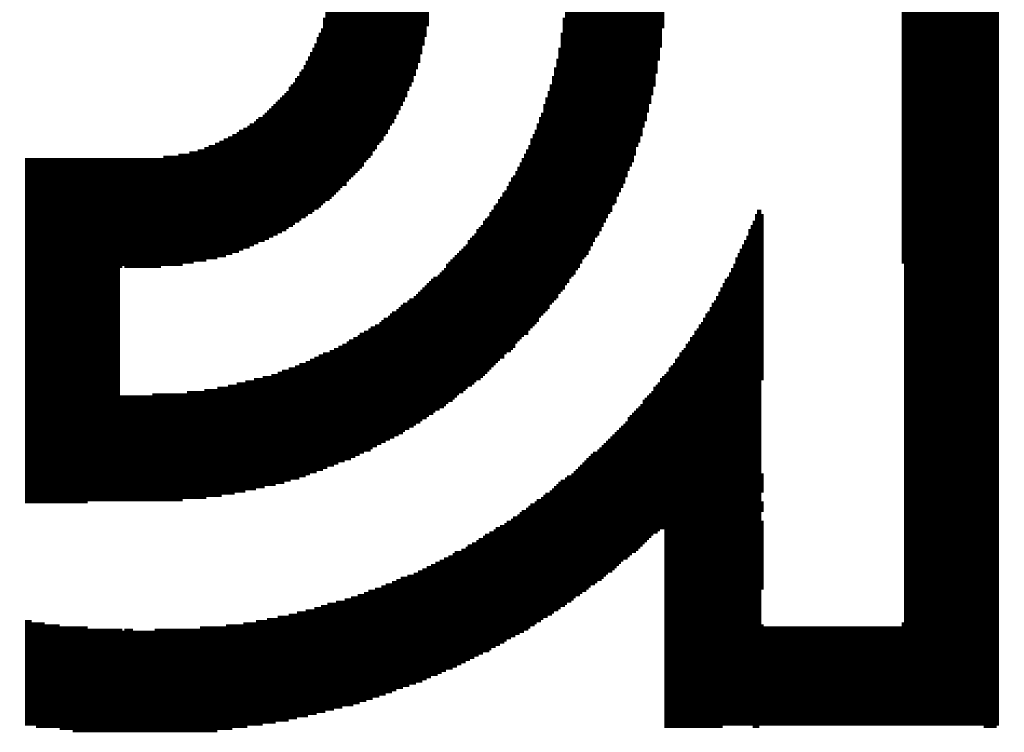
# Model space of a CAD drawing. Extents: x -181 to 108, y -18 to 160.
# Tile 6 of 18: x 24.22 to 28.85, y 53.17 to 56.52. Entities that reach past the tile are written whole.
import ezdxf

# ---------------------------------------------------------------- set-up
doc = ezdxf.new("R2010")
doc.units = 0
doc.layers.add('PACKAGE_GEOMETRY_SILKSCREEN_B', color=4, linetype='CONTINUOUS')

msp = doc.modelspace()

# ---------------------------------------------------------------- linework, layer by layer
at = {"layer": 'PACKAGE_GEOMETRY_SILKSCREEN_B', "const_width": 0.0508}
for points in [[(26.131774, 56.504078), (25.644094, 56.504078)], [(26.141934, 56.534558), (25.654254, 56.534558)], [(26.141934, 56.524398), (25.654254, 56.524398)], [(26.141934, 56.514238), (25.654254, 56.514238)], [(27.249374, 56.504078), (26.771854, 56.504078)], [(27.249374, 56.534558), (26.782014, 56.534558)], [(27.249374, 56.524398), (26.782014, 56.524398)], [(27.249374, 56.514238), (26.782014, 56.514238)], [(28.824174, 56.534558), (28.366974, 56.534558)], [(28.824174, 56.524398), (28.366974, 56.524398)], [(28.824174, 56.514238), (28.366974, 56.514238)], [(28.824174, 56.504078), (28.366974, 56.504078)], [(26.121614, 56.453278), (25.633934, 56.453278)], [(26.131774, 56.493918), (25.644094, 56.493918)], [(26.131774, 56.483758), (25.644094, 56.483758)], [(26.131774, 56.473598), (25.644094, 56.473598)], [(26.131774, 56.463438), (25.644094, 56.463438)], [(27.239214, 56.493918), (26.771854, 56.493918)], [(27.239214, 56.483758), (26.771854, 56.483758)], [(27.239214, 56.473598), (26.771854, 56.473598)], [(27.239214, 56.463438), (26.771854, 56.463438)], [(27.239214, 56.453278), (26.771854, 56.453278)], [(28.824174, 56.493918), (28.366974, 56.493918)], [(28.824174, 56.483758), (28.366974, 56.483758)], [(28.824174, 56.473598), (28.366974, 56.473598)], [(28.824174, 56.463438), (28.366974, 56.463438)], [(28.824174, 56.453278), (28.366974, 56.453278)], [(26.111454, 56.412638), (25.613614, 56.412638)], [(26.121614, 56.432958), (25.623774, 56.432958)], [(26.121614, 56.422798), (25.623774, 56.422798)], [(26.121614, 56.443118), (25.633934, 56.443118)], [(27.239214, 56.432958), (26.761694, 56.432958)], [(27.239214, 56.422798), (26.761694, 56.422798)], [(27.239214, 56.412638), (26.761694, 56.412638)], [(27.239214, 56.443118), (26.771854, 56.443118)], [(28.824174, 56.443118), (28.366974, 56.443118)], [(28.824174, 56.432958), (28.366974, 56.432958)], [(28.824174, 56.422798), (28.366974, 56.422798)], [(28.824174, 56.412638), (28.366974, 56.412638)], [(26.101294, 56.361838), (25.593294, 56.361838)], [(26.111454, 56.382158), (25.603454, 56.382158)], [(26.101294, 56.371998), (25.603454, 56.371998)], [(26.111454, 56.402478), (25.613614, 56.402478)], [(26.111454, 56.392318), (25.613614, 56.392318)], [(27.229054, 56.361838), (26.751534, 56.361838)], [(27.229054, 56.402478), (26.761694, 56.402478)], [(27.229054, 56.392318), (26.761694, 56.392318)], [(27.229054, 56.382158), (26.761694, 56.382158)], [(27.229054, 56.371998), (26.761694, 56.371998)], [(28.824174, 56.402478), (28.366974, 56.402478)], [(28.824174, 56.392318), (28.366974, 56.392318)], [(28.824174, 56.382158), (28.366974, 56.382158)], [(28.824174, 56.371998), (28.366974, 56.371998)], [(28.824174, 56.361838), (28.366974, 56.361838)], [(26.091134, 56.321198), (25.572974, 56.321198)], [(26.101294, 56.341518), (25.583134, 56.341518)], [(26.091134, 56.331358), (25.583134, 56.331358)], [(26.101294, 56.351678), (25.593294, 56.351678)], [(27.229054, 56.351678), (26.751534, 56.351678)], [(27.218894, 56.341518), (26.751534, 56.341518)], [(27.218894, 56.331358), (26.751534, 56.331358)], [(27.218894, 56.321198), (26.751534, 56.321198)], [(28.824174, 56.351678), (28.366974, 56.351678)], [(28.824174, 56.341518), (28.366974, 56.341518)], [(28.824174, 56.331358), (28.366974, 56.331358)], [(28.824174, 56.321198), (28.366974, 56.321198)], [(26.080974, 56.280558), (25.552654, 56.280558)], [(26.070814, 56.270398), (25.552654, 56.270398)], [(26.080974, 56.300878), (25.562814, 56.300878)], [(26.080974, 56.290718), (25.562814, 56.290718)], [(26.091134, 56.311038), (25.572974, 56.311038)], [(27.208734, 56.270398), (26.731214, 56.270398)], [(27.218894, 56.311038), (26.741374, 56.311038)], [(27.218894, 56.300878), (26.741374, 56.300878)], [(27.218894, 56.290718), (26.741374, 56.290718)], [(27.208734, 56.280558), (26.741374, 56.280558)], [(28.824174, 56.311038), (28.366974, 56.311038)], [(28.824174, 56.300878), (28.366974, 56.300878)], [(28.824174, 56.290718), (28.366974, 56.290718)], [(28.824174, 56.280558), (28.366974, 56.280558)], [(28.824174, 56.270398), (28.366974, 56.270398)], [(26.050494, 56.219598), (25.512014, 56.219598)], [(26.060654, 56.229758), (25.522174, 56.229758)], [(26.070814, 56.250078), (25.532334, 56.250078)], [(26.060654, 56.239918), (25.532334, 56.239918)], [(26.070814, 56.260238), (25.542494, 56.260238)], [(27.208734, 56.229758), (26.721054, 56.229758)], [(27.198574, 56.219598), (26.721054, 56.219598)], [(27.208734, 56.260238), (26.731214, 56.260238)], [(27.208734, 56.250078), (26.731214, 56.250078)], [(27.208734, 56.239918), (26.731214, 56.239918)], [(28.824174, 56.260238), (28.366974, 56.260238)], [(28.824174, 56.250078), (28.366974, 56.250078)], [(28.824174, 56.239918), (28.366974, 56.239918)], [(28.824174, 56.229758), (28.366974, 56.229758)], [(28.824174, 56.219598), (28.366974, 56.219598)], [(26.040334, 56.178958), (25.481534, 56.178958)], [(26.040334, 56.189118), (25.491694, 56.189118)], [(26.040334, 56.199278), (25.501854, 56.199278)], [(26.050494, 56.209438), (25.512014, 56.209438)], [(27.198574, 56.189118), (26.710894, 56.189118)], [(27.188414, 56.178958), (26.710894, 56.178958)], [(27.198574, 56.209438), (26.721054, 56.209438)], [(27.198574, 56.199278), (26.721054, 56.199278)], [(28.824174, 56.209438), (28.366974, 56.209438)], [(28.824174, 56.199278), (28.366974, 56.199278)], [(28.824174, 56.189118), (28.366974, 56.189118)], [(28.824174, 56.178958), (28.366974, 56.178958)], [(26.009854, 56.128158), (25.440894, 56.128158)], [(26.020014, 56.138318), (25.451054, 56.138318)], [(26.020014, 56.148478), (25.461214, 56.148478)], [(26.030174, 56.158638), (25.471374, 56.158638)], [(26.030174, 56.168798), (25.481534, 56.168798)], [(27.178254, 56.128158), (26.690574, 56.128158)], [(27.188414, 56.158638), (26.700734, 56.158638)], [(27.188414, 56.148478), (26.700734, 56.148478)], [(27.178254, 56.138318), (26.700734, 56.138318)], [(27.188414, 56.168798), (26.710894, 56.168798)], [(28.824174, 56.168798), (28.366974, 56.168798)], [(28.824174, 56.158638), (28.366974, 56.158638)], [(28.824174, 56.148478), (28.366974, 56.148478)], [(28.824174, 56.138318), (28.366974, 56.138318)], [(28.824174, 56.128158), (28.366974, 56.128158)], [(25.989534, 56.087518), (25.400254, 56.087518)], [(25.999694, 56.097678), (25.410414, 56.097678)], [(25.999694, 56.107838), (25.420574, 56.107838)], [(26.009854, 56.117998), (25.430734, 56.117998)], [(27.168094, 56.097678), (26.680414, 56.097678)], [(27.168094, 56.087518), (26.680414, 56.087518)], [(27.178254, 56.117998), (26.690574, 56.117998)], [(27.178254, 56.107838), (26.690574, 56.107838)], [(28.824174, 56.117998), (28.366974, 56.117998)], [(28.824174, 56.107838), (28.366974, 56.107838)], [(28.824174, 56.097678), (28.366974, 56.097678)], [(28.824174, 56.087518), (28.366974, 56.087518)], [(25.959054, 56.036718), (25.339294, 56.036718)], [(25.969214, 56.046878), (25.359614, 56.046878)], [(25.979374, 56.057038), (25.369774, 56.057038)], [(25.979374, 56.067198), (25.379934, 56.067198)], [(25.989534, 56.077358), (25.390094, 56.077358)], [(27.157934, 56.036718), (26.660094, 56.036718)], [(27.157934, 56.057038), (26.670254, 56.057038)], [(27.157934, 56.046878), (26.670254, 56.046878)], [(27.168094, 56.077358), (26.680414, 56.077358)], [(27.168094, 56.067198), (26.680414, 56.067198)], [(28.824174, 56.077358), (28.366974, 56.077358)], [(28.824174, 56.067198), (28.366974, 56.067198)], [(28.824174, 56.057038), (28.366974, 56.057038)], [(28.824174, 56.046878), (28.366974, 56.046878)], [(28.824174, 56.036718), (28.366974, 56.036718)], [(25.938734, 55.996078), (25.288494, 55.996078)], [(25.948894, 56.006238), (25.298654, 56.006238)], [(25.948894, 56.016398), (25.318974, 56.016398)], [(25.959054, 56.026558), (25.329134, 56.026558)], [(27.147774, 56.006238), (26.649934, 56.006238)], [(27.147774, 55.996078), (26.649934, 55.996078)], [(27.147774, 56.026558), (26.660094, 56.026558)], [(27.147774, 56.016398), (26.660094, 56.016398)], [(28.824174, 56.026558), (28.366974, 56.026558)], [(28.824174, 56.016398), (28.366974, 56.016398)], [(28.824174, 56.006238), (28.366974, 56.006238)], [(28.824174, 55.996078), (28.366974, 55.996078)], [(25.898094, 55.945278), (25.197054, 55.945278)], [(25.908254, 55.955438), (25.217374, 55.955438)], [(25.918414, 55.965598), (25.237694, 55.965598)], [(25.928574, 55.975758), (25.247854, 55.975758)], [(25.928574, 55.985918), (25.268174, 55.985918)], [(27.127454, 55.955438), (26.629614, 55.955438)], [(27.127454, 55.945278), (26.629614, 55.945278)], [(27.137614, 55.975758), (26.639774, 55.975758)], [(27.137614, 55.965598), (26.639774, 55.965598)], [(27.137614, 55.985918), (26.649934, 55.985918)], [(28.824174, 55.985918), (28.366974, 55.985918)], [(28.824174, 55.975758), (28.366974, 55.975758)], [(28.824174, 55.965598), (28.366974, 55.965598)], [(28.824174, 55.955438), (28.366974, 55.955438)], [(28.824174, 55.945278), (28.366974, 55.945278)], [(25.867614, 55.894478), (25.085294, 55.894478)], [(25.877774, 55.904638), (25.105614, 55.904638)], [(25.877774, 55.914798), (25.136094, 55.914798)], [(25.887934, 55.924958), (25.156414, 55.924958)], [(25.898094, 55.935118), (25.176734, 55.935118)], [(27.117294, 55.904638), (26.609294, 55.904638)], [(27.107134, 55.894478), (26.609294, 55.894478)], [(27.117294, 55.935118), (26.619454, 55.935118)], [(27.117294, 55.924958), (26.619454, 55.924958)], [(27.117294, 55.914798), (26.619454, 55.914798)], [(28.824174, 55.935118), (28.366974, 55.935118)], [(28.824174, 55.924958), (28.366974, 55.924958)], [(28.824174, 55.914798), (28.366974, 55.914798)], [(28.824174, 55.904638), (28.366974, 55.904638)], [(28.824174, 55.894478), (28.366974, 55.894478)], [(25.837134, 55.853838), (24.892254, 55.853838)], [(25.837134, 55.863998), (24.963374, 55.863998)], [(25.847294, 55.874158), (25.014174, 55.874158)], [(25.857454, 55.884318), (25.054814, 55.884318)], [(27.096974, 55.863998), (26.588974, 55.863998)], [(27.096974, 55.853838), (26.588974, 55.853838)], [(27.107134, 55.884318), (26.599134, 55.884318)], [(27.107134, 55.874158), (26.599134, 55.874158)], [(28.824174, 55.884318), (28.366974, 55.884318)], [(28.824174, 55.874158), (28.366974, 55.874158)], [(28.824174, 55.863998), (28.366974, 55.863998)], [(28.824174, 55.853838), (28.366974, 55.853838)], [(25.826974, 55.843678), (24.242014, 55.843678)], [(25.816814, 55.833518), (24.242014, 55.833518)], [(25.806654, 55.823358), (24.242014, 55.823358)], [(25.796494, 55.813198), (24.242014, 55.813198)], [(25.786334, 55.803038), (24.242014, 55.803038)], [(27.076654, 55.803038), (26.558494, 55.803038)], [(27.076654, 55.823358), (26.568654, 55.823358)], [(27.076654, 55.813198), (26.568654, 55.813198)], [(27.086814, 55.843678), (26.578814, 55.843678)], [(27.086814, 55.833518), (26.578814, 55.833518)], [(28.824174, 55.843678), (28.366974, 55.843678)], [(28.824174, 55.833518), (28.366974, 55.833518)], [(28.824174, 55.823358), (28.366974, 55.823358)], [(28.824174, 55.813198), (28.366974, 55.813198)], [(28.824174, 55.803038), (28.366974, 55.803038)], [(25.776174, 55.792878), (24.242014, 55.792878)], [(25.766014, 55.782718), (24.242014, 55.782718)], [(25.755854, 55.772558), (24.242014, 55.772558)], [(25.755854, 55.762398), (24.242014, 55.762398)], [(27.056334, 55.762398), (26.538174, 55.762398)], [(27.066494, 55.782718), (26.548334, 55.782718)], [(27.066494, 55.772558), (26.548334, 55.772558)], [(27.066494, 55.792878), (26.558494, 55.792878)], [(28.824174, 55.792878), (28.366974, 55.792878)], [(28.824174, 55.782718), (28.366974, 55.782718)], [(28.824174, 55.772558), (28.366974, 55.772558)], [(28.824174, 55.762398), (28.366974, 55.762398)], [(25.735534, 55.752238), (24.242014, 55.752238)], [(25.725374, 55.742078), (24.242014, 55.742078)], [(25.715214, 55.731918), (24.242014, 55.731918)], [(25.705054, 55.721758), (24.242014, 55.721758)], [(25.694894, 55.711598), (24.242014, 55.711598)], [(27.036014, 55.711598), (26.507694, 55.711598)], [(27.046174, 55.731918), (26.517854, 55.731918)], [(27.036014, 55.721758), (26.517854, 55.721758)], [(27.056334, 55.752238), (26.528014, 55.752238)], [(27.046174, 55.742078), (26.528014, 55.742078)], [(28.824174, 55.752238), (28.366974, 55.752238)], [(28.824174, 55.742078), (28.366974, 55.742078)], [(28.824174, 55.731918), (28.366974, 55.731918)], [(28.824174, 55.721758), (28.366974, 55.721758)], [(28.824174, 55.711598), (28.366974, 55.711598)], [(25.684734, 55.701438), (24.242014, 55.701438)], [(25.674574, 55.691278), (24.242014, 55.691278)], [(25.654254, 55.681118), (24.242014, 55.681118)], [(25.644094, 55.670958), (24.242014, 55.670958)], [(27.025854, 55.681118), (26.487374, 55.681118)], [(27.015694, 55.670958), (26.487374, 55.670958)], [(27.025854, 55.691278), (26.497534, 55.691278)], [(27.025854, 55.701438), (26.507694, 55.701438)], [(28.824174, 55.701438), (28.366974, 55.701438)], [(28.824174, 55.691278), (28.366974, 55.691278)], [(28.824174, 55.681118), (28.366974, 55.681118)], [(28.824174, 55.670958), (28.366974, 55.670958)], [(25.633934, 55.660798), (24.242014, 55.660798)], [(25.623774, 55.650638), (24.242014, 55.650638)], [(25.603454, 55.640478), (24.242014, 55.640478)], [(25.593294, 55.630318), (24.242014, 55.630318)], [(25.572974, 55.620158), (24.242014, 55.620158)], [(26.985214, 55.620158), (26.446734, 55.620158)], [(26.995374, 55.630318), (26.456894, 55.630318)], [(27.005534, 55.650638), (26.467054, 55.650638)], [(27.005534, 55.640478), (26.467054, 55.640478)], [(27.005534, 55.660798), (26.477214, 55.660798)], [(28.824174, 55.660798), (28.366974, 55.660798)], [(28.824174, 55.650638), (28.366974, 55.650638)], [(28.824174, 55.640478), (28.366974, 55.640478)], [(28.824174, 55.630318), (28.366974, 55.630318)], [(28.824174, 55.620158), (28.366974, 55.620158)], [(25.562814, 55.609998), (24.242014, 55.609998)], [(25.542494, 55.599838), (24.242014, 55.599838)], [(25.532334, 55.589678), (24.242014, 55.589678)], [(25.512014, 55.579518), (24.242014, 55.579518)], [(26.975054, 55.589678), (26.426414, 55.589678)], [(26.964894, 55.579518), (26.426414, 55.579518)], [(26.975054, 55.599838), (26.436574, 55.599838)], [(26.985214, 55.609998), (26.446734, 55.609998)], [(27.716734, 55.579518), (27.676094, 55.579518)], [(27.706574, 55.599838), (27.686254, 55.599838)], [(27.706574, 55.589678), (27.686254, 55.589678)], [(28.824174, 55.609998), (28.366974, 55.609998)], [(28.824174, 55.599838), (28.366974, 55.599838)], [(28.824174, 55.589678), (28.366974, 55.589678)], [(28.824174, 55.579518), (28.366974, 55.579518)], [(25.501854, 55.569358), (24.242014, 55.569358)], [(25.481534, 55.559198), (24.242014, 55.559198)], [(25.471374, 55.549038), (24.242014, 55.549038)], [(25.451054, 55.538878), (24.242014, 55.538878)], [(25.430734, 55.528718), (24.242014, 55.528718)], [(26.944574, 55.528718), (26.385774, 55.528718)], [(26.954734, 55.549038), (26.395934, 55.549038)], [(26.944574, 55.538878), (26.395934, 55.538878)], [(26.954734, 55.559198), (26.406094, 55.559198)], [(26.964894, 55.569358), (26.416254, 55.569358)], [(27.716734, 55.528718), (27.655774, 55.528718)], [(27.716734, 55.549038), (27.665934, 55.549038)], [(27.716734, 55.538878), (27.665934, 55.538878)], [(27.716734, 55.569358), (27.676094, 55.569358)], [(27.716734, 55.559198), (27.676094, 55.559198)], [(28.824174, 55.569358), (28.366974, 55.569358)], [(28.824174, 55.559198), (28.366974, 55.559198)], [(28.824174, 55.549038), (28.366974, 55.549038)], [(28.824174, 55.538878), (28.366974, 55.538878)], [(28.824174, 55.528718), (28.366974, 55.528718)], [(25.410414, 55.518558), (24.242014, 55.518558)], [(25.390094, 55.508398), (24.242014, 55.508398)], [(25.369774, 55.498238), (24.242014, 55.498238)], [(25.339294, 55.488078), (24.242014, 55.488078)], [(25.318974, 55.477918), (24.242014, 55.477918)], [(26.914094, 55.477918), (26.345134, 55.477918)], [(26.914094, 55.488078), (26.355294, 55.488078)], [(26.924254, 55.508398), (26.365454, 55.508398)], [(26.924254, 55.498238), (26.365454, 55.498238)], [(26.934414, 55.518558), (26.375614, 55.518558)], [(27.716734, 55.477918), (27.635454, 55.477918)], [(27.716734, 55.508398), (27.645614, 55.508398)], [(27.716734, 55.498238), (27.645614, 55.498238)], [(27.716734, 55.488078), (27.645614, 55.488078)], [(27.716734, 55.518558), (27.655774, 55.518558)], [(28.824174, 55.518558), (28.366974, 55.518558)], [(28.824174, 55.508398), (28.366974, 55.508398)], [(28.824174, 55.498238), (28.366974, 55.498238)], [(28.824174, 55.488078), (28.366974, 55.488078)], [(28.824174, 55.477918), (28.366974, 55.477918)], [(25.298654, 55.467758), (24.242014, 55.467758)], [(25.268174, 55.457598), (24.242014, 55.457598)], [(25.247854, 55.447438), (24.242014, 55.447438)], [(25.217374, 55.437278), (24.242014, 55.437278)], [(26.893774, 55.437278), (26.314654, 55.437278)], [(26.903934, 55.457598), (26.324814, 55.457598)], [(26.893774, 55.447438), (26.324814, 55.447438)], [(26.903934, 55.467758), (26.334974, 55.467758)], [(27.716734, 55.437278), (27.615134, 55.437278)], [(27.716734, 55.457598), (27.625294, 55.457598)], [(27.716734, 55.447438), (27.625294, 55.447438)], [(27.716734, 55.467758), (27.635454, 55.467758)], [(28.824174, 55.467758), (28.366974, 55.467758)], [(28.824174, 55.457598), (28.366974, 55.457598)], [(28.824174, 55.447438), (28.366974, 55.447438)], [(28.824174, 55.437278), (28.366974, 55.437278)], [(25.186894, 55.427118), (24.242014, 55.427118)], [(25.146254, 55.416958), (24.242014, 55.416958)], [(25.095454, 55.406798), (24.242014, 55.406798)], [(25.034494, 55.396638), (24.242014, 55.396638)], [(24.983694, 55.386478), (24.242014, 55.386478)], [(26.853134, 55.386478), (26.263854, 55.386478)], [(26.863294, 55.396638), (26.274014, 55.396638)], [(26.863294, 55.406798), (26.284174, 55.406798)], [(26.873454, 55.416958), (26.294334, 55.416958)], [(26.883614, 55.427118), (26.304494, 55.427118)], [(27.716734, 55.396638), (27.594814, 55.396638)], [(27.716734, 55.386478), (27.594814, 55.386478)], [(27.716734, 55.416958), (27.604974, 55.416958)], [(27.716734, 55.406798), (27.604974, 55.406798)], [(27.716734, 55.427118), (27.615134, 55.427118)], [(28.824174, 55.427118), (28.366974, 55.427118)], [(28.824174, 55.416958), (28.366974, 55.416958)], [(28.824174, 55.406798), (28.366974, 55.406798)], [(28.824174, 55.396638), (28.366974, 55.396638)], [(28.824174, 55.386478), (28.377134, 55.386478)], [(24.699214, 55.376318), (24.242014, 55.376318)], [(24.689054, 55.366158), (24.242014, 55.366158)], [(24.689054, 55.355998), (24.242014, 55.355998)], [(24.689054, 55.345838), (24.242014, 55.345838)], [(24.882094, 55.376318), (24.709374, 55.376318)], [(26.832814, 55.345838), (26.223214, 55.345838)], [(26.832814, 55.355998), (26.233374, 55.355998)], [(26.842974, 55.366158), (26.243534, 55.366158)], [(26.853134, 55.376318), (26.253694, 55.376318)], [(27.716734, 55.345838), (27.574494, 55.345838)], [(27.716734, 55.376318), (27.584654, 55.376318)], [(27.716734, 55.366158), (27.584654, 55.366158)], [(27.716734, 55.355998), (27.584654, 55.355998)], [(28.824174, 55.376318), (28.377134, 55.376318)], [(28.824174, 55.366158), (28.377134, 55.366158)], [(28.824174, 55.355998), (28.377134, 55.355998)], [(28.824174, 55.345838), (28.377134, 55.345838)], [(24.689054, 55.335678), (24.242014, 55.335678)], [(24.689054, 55.325518), (24.242014, 55.325518)], [(24.689054, 55.315358), (24.242014, 55.315358)], [(24.689054, 55.305198), (24.242014, 55.305198)], [(24.689054, 55.295038), (24.242014, 55.295038)], [(26.792174, 55.295038), (26.182574, 55.295038)], [(26.802334, 55.305198), (26.192734, 55.305198)], [(26.802334, 55.315358), (26.202894, 55.315358)], [(26.812494, 55.325518), (26.213054, 55.325518)], [(26.822654, 55.335678), (26.223214, 55.335678)], [(27.716734, 55.305198), (27.554174, 55.305198)], [(27.716734, 55.295038), (27.554174, 55.295038)], [(27.716734, 55.325518), (27.564334, 55.325518)], [(27.716734, 55.315358), (27.564334, 55.315358)], [(27.716734, 55.335678), (27.574494, 55.335678)], [(28.824174, 55.335678), (28.377134, 55.335678)], [(28.824174, 55.325518), (28.377134, 55.325518)], [(28.824174, 55.315358), (28.377134, 55.315358)], [(28.824174, 55.305198), (28.377134, 55.305198)], [(28.824174, 55.295038), (28.377134, 55.295038)], [(24.689054, 55.284878), (24.242014, 55.284878)], [(24.689054, 55.274718), (24.242014, 55.274718)], [(24.689054, 55.264558), (24.242014, 55.264558)], [(24.689054, 55.254398), (24.242014, 55.254398)], [(26.761694, 55.254398), (26.131774, 55.254398)], [(26.771854, 55.264558), (26.141934, 55.264558)], [(26.782014, 55.274718), (26.152094, 55.274718)], [(26.782014, 55.284878), (26.162254, 55.284878)], [(27.716734, 55.254398), (27.523694, 55.254398)], [(27.716734, 55.274718), (27.533854, 55.274718)], [(27.716734, 55.264558), (27.533854, 55.264558)], [(27.716734, 55.284878), (27.544014, 55.284878)], [(28.824174, 55.284878), (28.377134, 55.284878)], [(28.824174, 55.274718), (28.377134, 55.274718)], [(28.824174, 55.264558), (28.377134, 55.264558)], [(28.824174, 55.254398), (28.377134, 55.254398)], [(24.689054, 55.244238), (24.242014, 55.244238)], [(24.689054, 55.234078), (24.242014, 55.234078)], [(24.689054, 55.223918), (24.242014, 55.223918)], [(24.689054, 55.213758), (24.242014, 55.213758)], [(24.689054, 55.203598), (24.242014, 55.203598)], [(26.721054, 55.203598), (26.080974, 55.203598)], [(26.731214, 55.213758), (26.091134, 55.213758)], [(26.741374, 55.223918), (26.101294, 55.223918)], [(26.751534, 55.234078), (26.111454, 55.234078)], [(26.751534, 55.244238), (26.121614, 55.244238)], [(27.716734, 55.213758), (27.503374, 55.213758)], [(27.716734, 55.203598), (27.503374, 55.203598)], [(27.716734, 55.234078), (27.513534, 55.234078)], [(27.716734, 55.223918), (27.513534, 55.223918)], [(27.716734, 55.244238), (27.523694, 55.244238)], [(28.824174, 55.244238), (28.377134, 55.244238)], [(28.824174, 55.234078), (28.377134, 55.234078)], [(28.824174, 55.223918), (28.377134, 55.223918)], [(28.824174, 55.213758), (28.377134, 55.213758)], [(28.824174, 55.203598), (28.377134, 55.203598)], [(24.689054, 55.193438), (24.242014, 55.193438)], [(24.689054, 55.183278), (24.242014, 55.183278)], [(24.689054, 55.173118), (24.242014, 55.173118)], [(24.689054, 55.162958), (24.242014, 55.162958)], [(26.690574, 55.162958), (26.020014, 55.162958)], [(26.700734, 55.173118), (26.040334, 55.173118)], [(26.710894, 55.183278), (26.050494, 55.183278)], [(26.710894, 55.193438), (26.070814, 55.193438)], [(27.716734, 55.162958), (27.472894, 55.162958)], [(27.716734, 55.173118), (27.483054, 55.173118)], [(27.716734, 55.193438), (27.493214, 55.193438)], [(27.716734, 55.183278), (27.493214, 55.183278)], [(28.824174, 55.193438), (28.377134, 55.193438)], [(28.824174, 55.183278), (28.377134, 55.183278)], [(28.824174, 55.173118), (28.377134, 55.173118)], [(28.824174, 55.162958), (28.377134, 55.162958)], [(24.689054, 55.152798), (24.242014, 55.152798)], [(24.689054, 55.142638), (24.242014, 55.142638)], [(24.689054, 55.132478), (24.242014, 55.132478)], [(24.689054, 55.122318), (24.242014, 55.122318)], [(24.689054, 55.112158), (24.242014, 55.112158)], [(26.649934, 55.112158), (25.959054, 55.112158)], [(26.660094, 55.122318), (25.969214, 55.122318)], [(26.660094, 55.132478), (25.989534, 55.132478)], [(26.670254, 55.142638), (25.999694, 55.142638)], [(26.680414, 55.152798), (26.009854, 55.152798)], [(27.716734, 55.112158), (27.442414, 55.112158)], [(27.716734, 55.122318), (27.452574, 55.122318)], [(27.716734, 55.142638), (27.462734, 55.142638)], [(27.716734, 55.132478), (27.462734, 55.132478)], [(27.716734, 55.152798), (27.472894, 55.152798)], [(28.824174, 55.152798), (28.377134, 55.152798)], [(28.824174, 55.142638), (28.377134, 55.142638)], [(28.824174, 55.132478), (28.377134, 55.132478)], [(28.824174, 55.122318), (28.377134, 55.122318)], [(28.824174, 55.112158), (28.377134, 55.112158)], [(24.689054, 55.101998), (24.242014, 55.101998)], [(24.689054, 55.091838), (24.242014, 55.091838)], [(24.689054, 55.081678), (24.242014, 55.081678)], [(24.689054, 55.071518), (24.242014, 55.071518)], [(24.689054, 55.061358), (24.242014, 55.061358)], [(26.609294, 55.061358), (25.887934, 55.061358)], [(26.609294, 55.071518), (25.908254, 55.071518)], [(26.619454, 55.081678), (25.918414, 55.081678)], [(26.629614, 55.091838), (25.928574, 55.091838)], [(26.639774, 55.101998), (25.948894, 55.101998)], [(27.716734, 55.061358), (27.411934, 55.061358)], [(27.716734, 55.071518), (27.422094, 55.071518)], [(27.716734, 55.091838), (27.432254, 55.091838)], [(27.716734, 55.081678), (27.432254, 55.081678)], [(27.716734, 55.101998), (27.442414, 55.101998)], [(28.824174, 55.101998), (28.377134, 55.101998)], [(28.824174, 55.091838), (28.377134, 55.091838)], [(28.824174, 55.081678), (28.377134, 55.081678)], [(28.824174, 55.071518), (28.377134, 55.071518)], [(28.824174, 55.061358), (28.377134, 55.061358)], [(24.689054, 55.051198), (24.242014, 55.051198)], [(24.689054, 55.041038), (24.242014, 55.041038)], [(24.689054, 55.030878), (24.242014, 55.030878)], [(24.689054, 55.020718), (24.242014, 55.020718)], [(26.558494, 55.020718), (25.816814, 55.020718)], [(26.568654, 55.030878), (25.837134, 55.030878)], [(26.578814, 55.041038), (25.857454, 55.041038)], [(26.588974, 55.051198), (25.867614, 55.051198)], [(27.716734, 55.030878), (27.391614, 55.030878)], [(27.716734, 55.020718), (27.391614, 55.020718)], [(27.716734, 55.041038), (27.401774, 55.041038)], [(27.716734, 55.051198), (27.411934, 55.051198)], [(28.824174, 55.051198), (28.377134, 55.051198)], [(28.824174, 55.041038), (28.377134, 55.041038)], [(28.824174, 55.030878), (28.377134, 55.030878)], [(28.824174, 55.020718), (28.377134, 55.020718)], [(24.689054, 55.010558), (24.242014, 55.010558)], [(24.689054, 55.000398), (24.242014, 55.000398)], [(24.689054, 54.990238), (24.242014, 54.990238)], [(24.689054, 54.980078), (24.242014, 54.980078)], [(24.689054, 54.969918), (24.242014, 54.969918)], [(26.507694, 54.969918), (25.735534, 54.969918)], [(26.528014, 54.980078), (25.755854, 54.980078)], [(26.538174, 54.990238), (25.766014, 54.990238)], [(26.548334, 55.000398), (25.786334, 55.000398)], [(26.548334, 55.010558), (25.806654, 55.010558)], [(27.716734, 54.969918), (27.350974, 54.969918)], [(27.716734, 54.980078), (27.361134, 54.980078)], [(27.716734, 55.000398), (27.371294, 55.000398)], [(27.716734, 54.990238), (27.371294, 54.990238)], [(27.716734, 55.010558), (27.381454, 55.010558)], [(28.824174, 55.010558), (28.377134, 55.010558)], [(28.824174, 55.000398), (28.377134, 55.000398)], [(28.824174, 54.990238), (28.377134, 54.990238)], [(28.824174, 54.980078), (28.377134, 54.980078)], [(28.824174, 54.969918), (28.377134, 54.969918)], [(24.689054, 54.959758), (24.242014, 54.959758)], [(24.689054, 54.949598), (24.242014, 54.949598)], [(24.689054, 54.939438), (24.242014, 54.939438)], [(24.689054, 54.929278), (24.242014, 54.929278)], [(26.467054, 54.929278), (25.644094, 54.929278)], [(26.477214, 54.939438), (25.674574, 54.939438)], [(26.497534, 54.949598), (25.694894, 54.949598)], [(26.497534, 54.959758), (25.715214, 54.959758)], [(27.716734, 54.929278), (27.320494, 54.929278)], [(27.716734, 54.939438), (27.330654, 54.939438)], [(27.716734, 54.949598), (27.340814, 54.949598)], [(27.716734, 54.959758), (27.350974, 54.959758)], [(28.824174, 54.959758), (28.377134, 54.959758)], [(28.824174, 54.949598), (28.377134, 54.949598)], [(28.824174, 54.939438), (28.377134, 54.939438)], [(28.824174, 54.929278), (28.377134, 54.929278)], [(24.689054, 54.919118), (24.242014, 54.919118)], [(24.689054, 54.908958), (24.242014, 54.908958)], [(24.689054, 54.898798), (24.242014, 54.898798)], [(24.689054, 54.888638), (24.242014, 54.888638)], [(24.689054, 54.878478), (24.242014, 54.878478)], [(26.416254, 54.878478), (25.532334, 54.878478)], [(26.426414, 54.888638), (25.562814, 54.888638)], [(26.436574, 54.898798), (25.583134, 54.898798)], [(26.446734, 54.908958), (25.603454, 54.908958)], [(26.456894, 54.919118), (25.623774, 54.919118)], [(27.716734, 54.878478), (27.290014, 54.878478)], [(27.716734, 54.898798), (27.300174, 54.898798)], [(27.716734, 54.888638), (27.300174, 54.888638)], [(27.716734, 54.908958), (27.310334, 54.908958)], [(27.716734, 54.919118), (27.320494, 54.919118)], [(28.824174, 54.919118), (28.377134, 54.919118)], [(28.824174, 54.908958), (28.377134, 54.908958)], [(28.824174, 54.898798), (28.377134, 54.898798)], [(28.824174, 54.888638), (28.377134, 54.888638)], [(28.824174, 54.878478), (28.377134, 54.878478)], [(24.689054, 54.868318), (24.242014, 54.868318)], [(24.689054, 54.858158), (24.242014, 54.858158)], [(24.689054, 54.847998), (24.242014, 54.847998)], [(24.689054, 54.837838), (24.242014, 54.837838)], [(26.365454, 54.837838), (25.430734, 54.837838)], [(26.385774, 54.847998), (25.451054, 54.847998)], [(26.395934, 54.858158), (25.481534, 54.858158)], [(26.406094, 54.868318), (25.512014, 54.868318)], [(27.706574, 54.837838), (27.259534, 54.837838)], [(27.716734, 54.858158), (27.269694, 54.858158)], [(27.716734, 54.847998), (27.269694, 54.847998)], [(27.716734, 54.868318), (27.279854, 54.868318)], [(28.824174, 54.868318), (28.377134, 54.868318)], [(28.824174, 54.858158), (28.377134, 54.858158)], [(28.824174, 54.847998), (28.377134, 54.847998)], [(28.824174, 54.837838), (28.377134, 54.837838)], [(24.689054, 54.827678), (24.242014, 54.827678)], [(24.689054, 54.817518), (24.242014, 54.817518)], [(24.689054, 54.807358), (24.242014, 54.807358)], [(24.689054, 54.797198), (24.242014, 54.797198)], [(24.689054, 54.787038), (24.242014, 54.787038)], [(26.304494, 54.787038), (25.237694, 54.787038)], [(26.314654, 54.797198), (25.278334, 54.797198)], [(26.324814, 54.807358), (25.318974, 54.807358)], [(26.345134, 54.817518), (25.359614, 54.817518)], [(26.355294, 54.827678), (25.400254, 54.827678)], [(27.706574, 54.787038), (27.218894, 54.787038)], [(27.706574, 54.807358), (27.229054, 54.807358)], [(27.706574, 54.797198), (27.229054, 54.797198)], [(27.706574, 54.817518), (27.239214, 54.817518)], [(27.706574, 54.827678), (27.249374, 54.827678)], [(28.824174, 54.827678), (28.377134, 54.827678)], [(28.824174, 54.817518), (28.377134, 54.817518)], [(28.824174, 54.807358), (28.377134, 54.807358)], [(28.824174, 54.797198), (28.377134, 54.797198)], [(28.824174, 54.787038), (28.377134, 54.787038)], [(24.689054, 54.776878), (24.242014, 54.776878)], [(24.689054, 54.766718), (24.242014, 54.766718)], [(24.689054, 54.756558), (24.242014, 54.756558)], [(24.689054, 54.746398), (24.242014, 54.746398)], [(24.689054, 54.736238), (24.242014, 54.736238)], [(26.233374, 54.736238), (24.841454, 54.736238)], [(26.253694, 54.746398), (25.004014, 54.746398)], [(26.263854, 54.756558), (25.085294, 54.756558)], [(26.274014, 54.766718), (25.146254, 54.766718)], [(26.284174, 54.776878), (25.197054, 54.776878)], [(27.706574, 54.736238), (27.178254, 54.736238)], [(27.706574, 54.746398), (27.188414, 54.746398)], [(27.706574, 54.766718), (27.198574, 54.766718)], [(27.706574, 54.756558), (27.198574, 54.756558)], [(27.706574, 54.776878), (27.208734, 54.776878)], [(28.824174, 54.776878), (28.377134, 54.776878)], [(28.824174, 54.766718), (28.377134, 54.766718)], [(28.824174, 54.756558), (28.377134, 54.756558)], [(28.824174, 54.746398), (28.377134, 54.746398)], [(28.824174, 54.736238), (28.377134, 54.736238)], [(26.223214, 54.726078), (24.242014, 54.726078)], [(26.213054, 54.715918), (24.242014, 54.715918)], [(26.192734, 54.705758), (24.242014, 54.705758)], [(26.172414, 54.695598), (24.242014, 54.695598)], [(27.706574, 54.705758), (27.147774, 54.705758)], [(27.706574, 54.695598), (27.147774, 54.695598)], [(27.706574, 54.715918), (27.157934, 54.715918)], [(27.706574, 54.726078), (27.168094, 54.726078)], [(28.824174, 54.726078), (28.377134, 54.726078)], [(28.824174, 54.715918), (28.377134, 54.715918)], [(28.824174, 54.705758), (28.377134, 54.705758)], [(28.824174, 54.695598), (28.377134, 54.695598)], [(26.162254, 54.685438), (24.242014, 54.685438)], [(26.141934, 54.675278), (24.242014, 54.675278)], [(26.131774, 54.665118), (24.242014, 54.665118)], [(26.111454, 54.654958), (24.242014, 54.654958)], [(26.101294, 54.644798), (24.242014, 54.644798)], [(27.706574, 54.644798), (27.096974, 54.644798)], [(27.706574, 54.654958), (27.107134, 54.654958)], [(27.706574, 54.665118), (27.117294, 54.665118)], [(27.706574, 54.675278), (27.127454, 54.675278)], [(27.706574, 54.685438), (27.137614, 54.685438)], [(28.824174, 54.685438), (28.377134, 54.685438)], [(28.824174, 54.675278), (28.377134, 54.675278)], [(28.824174, 54.665118), (28.377134, 54.665118)], [(28.824174, 54.654958), (28.377134, 54.654958)], [(28.824174, 54.644798), (28.377134, 54.644798)], [(26.080974, 54.634638), (24.242014, 54.634638)], [(26.070814, 54.624478), (24.242014, 54.624478)], [(26.050494, 54.614318), (24.242014, 54.614318)], [(26.030174, 54.604158), (24.242014, 54.604158)], [(27.706574, 54.604158), (27.066494, 54.604158)], [(27.706574, 54.624478), (27.076654, 54.624478)], [(27.706574, 54.614318), (27.076654, 54.614318)], [(27.706574, 54.634638), (27.086814, 54.634638)], [(28.824174, 54.634638), (28.377134, 54.634638)], [(28.824174, 54.624478), (28.377134, 54.624478)], [(28.824174, 54.614318), (28.377134, 54.614318)], [(28.824174, 54.604158), (28.377134, 54.604158)], [(26.020014, 54.593998), (24.242014, 54.593998)], [(25.999694, 54.583838), (24.242014, 54.583838)], [(25.979374, 54.573678), (24.242014, 54.573678)], [(25.959054, 54.563518), (24.242014, 54.563518)], [(25.938734, 54.553358), (24.242014, 54.553358)], [(27.706574, 54.553358), (27.015694, 54.553358)], [(27.706574, 54.563518), (27.025854, 54.563518)], [(27.706574, 54.573678), (27.036014, 54.573678)], [(27.706574, 54.583838), (27.046174, 54.583838)], [(27.706574, 54.593998), (27.056334, 54.593998)], [(28.824174, 54.593998), (28.377134, 54.593998)], [(28.824174, 54.583838), (28.377134, 54.583838)], [(28.824174, 54.573678), (28.377134, 54.573678)], [(28.824174, 54.563518), (28.377134, 54.563518)], [(28.824174, 54.553358), (28.377134, 54.553358)], [(25.918414, 54.543198), (24.242014, 54.543198)], [(25.898094, 54.533038), (24.242014, 54.533038)], [(25.877774, 54.522878), (24.242014, 54.522878)], [(25.867614, 54.512718), (24.242014, 54.512718)], [(27.706574, 54.512718), (26.975054, 54.512718)], [(27.706574, 54.522878), (26.985214, 54.522878)], [(27.706574, 54.533038), (26.995374, 54.533038)], [(27.706574, 54.543198), (27.005534, 54.543198)], [(28.824174, 54.543198), (28.377134, 54.543198)], [(28.824174, 54.533038), (28.377134, 54.533038)], [(28.824174, 54.522878), (28.377134, 54.522878)], [(28.824174, 54.512718), (28.377134, 54.512718)], [(25.837134, 54.502558), (24.242014, 54.502558)], [(25.816814, 54.492398), (24.242014, 54.492398)], [(25.796494, 54.482238), (24.242014, 54.482238)], [(25.776174, 54.472078), (24.242014, 54.472078)], [(25.745694, 54.461918), (24.242014, 54.461918)], [(27.706574, 54.461918), (26.914094, 54.461918)], [(27.706574, 54.472078), (26.934414, 54.472078)], [(27.706574, 54.482238), (26.944574, 54.482238)], [(27.706574, 54.492398), (26.954734, 54.492398)], [(27.706574, 54.502558), (26.964894, 54.502558)], [(28.824174, 54.502558), (28.377134, 54.502558)], [(28.824174, 54.492398), (28.377134, 54.492398)], [(28.824174, 54.482238), (28.377134, 54.482238)], [(28.824174, 54.472078), (28.377134, 54.472078)], [(28.824174, 54.461918), (28.377134, 54.461918)], [(25.715214, 54.451758), (24.242014, 54.451758)], [(25.694894, 54.441598), (24.242014, 54.441598)], [(25.664414, 54.431438), (24.242014, 54.431438)], [(25.644094, 54.421278), (24.242014, 54.421278)], [(27.706574, 54.421278), (26.873454, 54.421278)], [(27.706574, 54.431438), (26.883614, 54.431438)], [(27.706574, 54.441598), (26.893774, 54.441598)], [(27.706574, 54.451758), (26.903934, 54.451758)], [(28.824174, 54.451758), (28.377134, 54.451758)], [(28.824174, 54.441598), (28.377134, 54.441598)], [(28.824174, 54.431438), (28.377134, 54.431438)], [(28.824174, 54.421278), (28.377134, 54.421278)], [(25.613614, 54.411118), (24.242014, 54.411118)], [(25.583134, 54.400958), (24.242014, 54.400958)], [(25.562814, 54.390798), (24.242014, 54.390798)], [(25.532334, 54.380638), (24.242014, 54.380638)], [(25.491694, 54.370478), (24.242014, 54.370478)], [(27.706574, 54.370478), (26.822654, 54.370478)], [(27.706574, 54.380638), (26.832814, 54.380638)], [(27.706574, 54.390798), (26.842974, 54.390798)], [(27.706574, 54.400958), (26.853134, 54.400958)], [(27.706574, 54.411118), (26.863294, 54.411118)], [(28.824174, 54.411118), (28.377134, 54.411118)], [(28.824174, 54.400958), (28.377134, 54.400958)], [(28.824174, 54.390798), (28.377134, 54.390798)], [(28.824174, 54.380638), (28.377134, 54.380638)], [(28.824174, 54.370478), (28.377134, 54.370478)], [(25.461214, 54.360318), (24.242014, 54.360318)], [(25.420574, 54.350158), (24.242014, 54.350158)], [(25.369774, 54.339998), (24.242014, 54.339998)], [(25.329134, 54.329838), (24.242014, 54.329838)], [(25.278334, 54.319678), (24.242014, 54.319678)], [(27.716734, 54.319678), (26.751534, 54.319678)], [(27.706574, 54.329838), (26.761694, 54.329838)], [(27.706574, 54.339998), (26.782014, 54.339998)], [(27.706574, 54.350158), (26.792174, 54.350158)], [(27.716734, 54.360318), (26.812494, 54.360318)], [(28.824174, 54.360318), (28.377134, 54.360318)], [(28.824174, 54.350158), (28.377134, 54.350158)], [(28.824174, 54.339998), (28.377134, 54.339998)], [(28.824174, 54.329838), (28.377134, 54.329838)], [(28.824174, 54.319678), (28.377134, 54.319678)], [(25.227534, 54.309518), (24.242014, 54.309518)], [(25.166574, 54.299358), (24.242014, 54.299358)], [(25.095454, 54.289198), (24.242014, 54.289198)], [(24.983694, 54.279038), (24.242014, 54.279038)], [(27.706574, 54.279038), (26.710894, 54.279038)], [(27.706574, 54.289198), (26.721054, 54.289198)], [(27.706574, 54.299358), (26.731214, 54.299358)], [(27.706574, 54.309518), (26.741374, 54.309518)], [(28.824174, 54.309518), (28.377134, 54.309518)], [(28.824174, 54.299358), (28.377134, 54.299358)], [(28.824174, 54.289198), (28.377134, 54.289198)], [(28.824174, 54.279038), (28.377134, 54.279038)], [(24.536654, 54.268878), (24.242014, 54.268878)], [(27.716734, 54.228238), (26.639774, 54.228238)], [(27.706574, 54.238398), (26.649934, 54.238398)], [(27.706574, 54.248558), (26.670254, 54.248558)], [(27.706574, 54.258718), (26.680414, 54.258718)], [(27.706574, 54.268878), (26.690574, 54.268878)], [(28.824174, 54.268878), (28.377134, 54.268878)], [(28.824174, 54.258718), (28.377134, 54.258718)], [(28.824174, 54.248558), (28.377134, 54.248558)], [(28.824174, 54.238398), (28.377134, 54.238398)], [(28.824174, 54.228238), (28.377134, 54.228238)], [(27.706574, 54.187598), (26.578814, 54.187598)], [(27.706574, 54.197758), (26.599134, 54.197758)], [(27.706574, 54.207918), (26.609294, 54.207918)], [(27.706574, 54.218078), (26.619454, 54.218078)], [(28.824174, 54.218078), (28.377134, 54.218078)], [(28.824174, 54.207918), (28.377134, 54.207918)], [(28.824174, 54.197758), (28.377134, 54.197758)], [(28.824174, 54.187598), (28.377134, 54.187598)], [(27.229054, 54.136798), (26.507694, 54.136798)], [(27.706574, 54.146958), (26.528014, 54.146958)], [(27.706574, 54.157118), (26.538174, 54.157118)], [(27.706574, 54.167278), (26.558494, 54.167278)], [(27.706574, 54.177438), (26.568654, 54.177438)], [(27.716734, 54.136798), (27.249374, 54.136798)], [(28.824174, 54.177438), (28.377134, 54.177438)], [(28.824174, 54.167278), (28.377134, 54.167278)], [(28.824174, 54.157118), (28.377134, 54.157118)], [(28.824174, 54.146958), (28.377134, 54.146958)], [(28.824174, 54.136798), (28.377134, 54.136798)], [(27.178254, 54.096158), (26.446734, 54.096158)], [(27.188414, 54.106318), (26.456894, 54.106318)], [(27.198574, 54.116478), (26.477214, 54.116478)], [(27.218894, 54.126638), (26.497534, 54.126638)], [(27.706574, 54.126638), (27.249374, 54.126638)], [(27.716734, 54.116478), (27.249374, 54.116478)], [(27.716734, 54.106318), (27.249374, 54.106318)], [(27.716734, 54.096158), (27.249374, 54.096158)], [(28.824174, 54.126638), (28.377134, 54.126638)], [(28.824174, 54.116478), (28.377134, 54.116478)], [(28.824174, 54.106318), (28.377134, 54.106318)], [(28.824174, 54.096158), (28.377134, 54.096158)], [(27.127454, 54.045358), (26.365454, 54.045358)], [(27.137614, 54.055518), (26.375614, 54.055518)], [(27.147774, 54.065678), (26.395934, 54.065678)], [(27.157934, 54.075838), (26.406094, 54.075838)], [(27.168094, 54.085998), (26.426414, 54.085998)], [(27.716734, 54.085998), (27.249374, 54.085998)], [(27.716734, 54.075838), (27.249374, 54.075838)], [(27.716734, 54.065678), (27.249374, 54.065678)], [(27.716734, 54.055518), (27.249374, 54.055518)], [(27.716734, 54.045358), (27.249374, 54.045358)], [(28.824174, 54.085998), (28.377134, 54.085998)], [(28.824174, 54.075838), (28.377134, 54.075838)], [(28.824174, 54.065678), (28.377134, 54.065678)], [(28.824174, 54.055518), (28.377134, 54.055518)], [(28.824174, 54.045358), (28.377134, 54.045358)], [(27.076654, 54.004718), (26.294334, 54.004718)], [(27.086814, 54.014878), (26.314654, 54.014878)], [(27.096974, 54.025038), (26.324814, 54.025038)], [(27.117294, 54.035198), (26.345134, 54.035198)], [(27.716734, 54.035198), (27.249374, 54.035198)], [(27.716734, 54.025038), (27.249374, 54.025038)], [(27.716734, 54.014878), (27.249374, 54.014878)], [(27.716734, 54.004718), (27.249374, 54.004718)], [(28.824174, 54.035198), (28.377134, 54.035198)], [(28.824174, 54.025038), (28.377134, 54.025038)], [(28.824174, 54.014878), (28.377134, 54.014878)], [(28.824174, 54.004718), (28.377134, 54.004718)], [(27.015694, 53.953918), (26.192734, 53.953918)], [(27.025854, 53.964078), (26.213054, 53.964078)], [(27.036014, 53.974238), (26.233374, 53.974238)], [(27.046174, 53.984398), (26.253694, 53.984398)], [(27.056334, 53.994558), (26.263854, 53.994558)], [(27.716734, 53.994558), (27.249374, 53.994558)], [(27.716734, 53.984398), (27.249374, 53.984398)], [(27.716734, 53.974238), (27.249374, 53.974238)], [(27.716734, 53.964078), (27.249374, 53.964078)], [(27.716734, 53.953918), (27.249374, 53.953918)], [(28.824174, 53.994558), (28.377134, 53.994558)], [(28.824174, 53.984398), (28.377134, 53.984398)], [(28.824174, 53.974238), (28.377134, 53.974238)], [(28.824174, 53.964078), (28.377134, 53.964078)], [(28.824174, 53.953918), (28.377134, 53.953918)], [(26.954734, 53.903118), (26.091134, 53.903118)], [(26.964894, 53.913278), (26.111454, 53.913278)], [(26.975054, 53.923438), (26.131774, 53.923438)], [(26.985214, 53.933598), (26.152094, 53.933598)], [(27.005534, 53.943758), (26.172414, 53.943758)], [(27.716734, 53.943758), (27.249374, 53.943758)], [(27.716734, 53.933598), (27.249374, 53.933598)], [(27.716734, 53.923438), (27.249374, 53.923438)], [(27.716734, 53.913278), (27.249374, 53.913278)], [(27.716734, 53.903118), (27.249374, 53.903118)], [(28.824174, 53.943758), (28.377134, 53.943758)], [(28.824174, 53.933598), (28.377134, 53.933598)], [(28.824174, 53.923438), (28.377134, 53.923438)], [(28.824174, 53.913278), (28.377134, 53.913278)], [(28.824174, 53.903118), (28.377134, 53.903118)], [(26.893774, 53.862478), (25.989534, 53.862478)], [(26.903934, 53.872638), (26.009854, 53.872638)], [(26.924254, 53.882798), (26.040334, 53.882798)], [(26.934414, 53.892958), (26.070814, 53.892958)], [(27.716734, 53.892958), (27.249374, 53.892958)], [(27.716734, 53.882798), (27.249374, 53.882798)], [(27.716734, 53.872638), (27.249374, 53.872638)], [(27.716734, 53.862478), (27.249374, 53.862478)], [(28.824174, 53.892958), (28.377134, 53.892958)], [(28.824174, 53.882798), (28.377134, 53.882798)], [(28.824174, 53.872638), (28.377134, 53.872638)], [(28.824174, 53.862478), (28.377134, 53.862478)], [(26.822654, 53.811678), (25.857454, 53.811678)], [(26.832814, 53.821838), (25.887934, 53.821838)], [(26.853134, 53.831998), (25.918414, 53.831998)], [(26.863294, 53.842158), (25.938734, 53.842158)], [(26.883614, 53.852318), (25.969214, 53.852318)], [(27.706574, 53.852318), (27.249374, 53.852318)], [(27.706574, 53.842158), (27.249374, 53.842158)], [(27.706574, 53.831998), (27.249374, 53.831998)], [(27.706574, 53.821838), (27.249374, 53.821838)], [(27.706574, 53.811678), (27.249374, 53.811678)], [(28.824174, 53.852318), (28.377134, 53.852318)], [(28.824174, 53.842158), (28.377134, 53.842158)], [(28.824174, 53.831998), (28.377134, 53.831998)], [(28.824174, 53.821838), (28.377134, 53.821838)], [(28.824174, 53.811678), (28.377134, 53.811678)], [(26.761694, 53.771038), (25.745694, 53.771038)], [(26.782014, 53.781198), (25.776174, 53.781198)], [(26.792174, 53.791358), (25.806654, 53.791358)], [(26.812494, 53.801518), (25.837134, 53.801518)], [(27.706574, 53.801518), (27.249374, 53.801518)], [(27.706574, 53.791358), (27.249374, 53.791358)], [(27.706574, 53.781198), (27.249374, 53.781198)], [(27.706574, 53.771038), (27.249374, 53.771038)], [(28.824174, 53.801518), (28.377134, 53.801518)], [(28.824174, 53.791358), (28.377134, 53.791358)], [(28.824174, 53.781198), (28.377134, 53.781198)], [(28.824174, 53.771038), (28.377134, 53.771038)], [(26.680414, 53.720238), (25.562814, 53.720238)], [(26.700734, 53.730398), (25.603454, 53.730398)], [(26.721054, 53.740558), (25.633934, 53.740558)], [(26.731214, 53.750718), (25.664414, 53.750718)], [(26.751534, 53.760878), (25.705054, 53.760878)], [(27.706574, 53.760878), (27.249374, 53.760878)], [(27.706574, 53.750718), (27.249374, 53.750718)], [(27.706574, 53.740558), (27.249374, 53.740558)], [(27.706574, 53.730398), (27.249374, 53.730398)], [(27.706574, 53.720238), (27.249374, 53.720238)], [(28.824174, 53.760878), (28.377134, 53.760878)], [(28.824174, 53.750718), (28.377134, 53.750718)], [(28.824174, 53.740558), (28.377134, 53.740558)], [(28.824174, 53.730398), (28.377134, 53.730398)], [(28.824174, 53.720238), (28.377134, 53.720238)], [(26.619454, 53.679598), (25.379934, 53.679598)], [(26.639774, 53.689758), (25.430734, 53.689758)], [(26.649934, 53.699918), (25.481534, 53.699918)], [(26.670254, 53.710078), (25.522174, 53.710078)], [(27.706574, 53.710078), (27.249374, 53.710078)], [(27.706574, 53.699918), (27.249374, 53.699918)], [(27.706574, 53.689758), (27.249374, 53.689758)], [(27.706574, 53.679598), (27.249374, 53.679598)], [(28.824174, 53.710078), (28.377134, 53.710078)], [(28.824174, 53.699918), (28.377134, 53.699918)], [(28.824174, 53.689758), (28.377134, 53.689758)], [(28.824174, 53.679598), (28.377134, 53.679598)], [(24.272494, 53.669438), (24.242014, 53.669438)], [(24.333454, 53.659278), (24.242014, 53.659278)], [(24.404574, 53.649118), (24.242014, 53.649118)], [(24.536654, 53.638958), (24.242014, 53.638958)], [(24.699214, 53.628798), (24.242014, 53.628798)], [(24.750014, 53.628798), (24.709374, 53.628798)], [(26.528014, 53.628798), (24.851614, 53.628798)], [(26.548334, 53.638958), (25.064974, 53.638958)], [(26.568654, 53.649118), (25.186894, 53.649118)], [(26.588974, 53.659278), (25.268174, 53.659278)], [(26.609294, 53.669438), (25.329134, 53.669438)], [(27.706574, 53.669438), (27.249374, 53.669438)], [(27.706574, 53.659278), (27.249374, 53.659278)], [(27.716734, 53.649118), (27.249374, 53.649118)], [(28.824174, 53.638958), (27.249374, 53.638958)], [(28.824174, 53.628798), (27.249374, 53.628798)], [(28.824174, 53.659278), (28.366974, 53.659278)], [(28.824174, 53.649118), (28.366974, 53.649118)], [(28.824174, 53.669438), (28.377134, 53.669438)], [(26.507694, 53.618638), (24.242014, 53.618638)], [(26.497534, 53.608478), (24.242014, 53.608478)], [(26.477214, 53.598318), (24.242014, 53.598318)], [(26.456894, 53.588158), (24.242014, 53.588158)], [(26.436574, 53.577998), (24.242014, 53.577998)], [(28.824174, 53.618638), (27.249374, 53.618638)], [(28.824174, 53.608478), (27.249374, 53.608478)], [(28.824174, 53.598318), (27.249374, 53.598318)], [(28.824174, 53.588158), (27.249374, 53.588158)], [(28.824174, 53.577998), (27.249374, 53.577998)], [(26.426414, 53.567838), (24.242014, 53.567838)], [(26.395934, 53.557678), (24.242014, 53.557678)], [(26.375614, 53.547518), (24.242014, 53.547518)], [(26.355294, 53.537358), (24.242014, 53.537358)], [(28.824174, 53.567838), (27.249374, 53.567838)], [(28.824174, 53.557678), (27.249374, 53.557678)], [(28.824174, 53.547518), (27.249374, 53.547518)], [(28.824174, 53.537358), (27.249374, 53.537358)], [(26.334974, 53.527198), (24.242014, 53.527198)], [(26.314654, 53.517038), (24.242014, 53.517038)], [(26.294334, 53.506878), (24.242014, 53.506878)], [(26.274014, 53.496718), (24.242014, 53.496718)], [(26.253694, 53.486558), (24.242014, 53.486558)], [(28.824174, 53.527198), (27.249374, 53.527198)], [(28.824174, 53.517038), (27.249374, 53.517038)], [(28.824174, 53.506878), (27.249374, 53.506878)], [(28.824174, 53.496718), (27.249374, 53.496718)], [(28.824174, 53.486558), (27.249374, 53.486558)], [(26.223214, 53.476398), (24.242014, 53.476398)], [(26.202894, 53.466238), (24.242014, 53.466238)], [(26.182574, 53.456078), (24.242014, 53.456078)], [(26.152094, 53.445918), (24.242014, 53.445918)], [(28.824174, 53.476398), (27.249374, 53.476398)], [(28.824174, 53.466238), (27.249374, 53.466238)], [(28.824174, 53.456078), (27.249374, 53.456078)], [(28.824174, 53.445918), (27.249374, 53.445918)], [(26.131774, 53.435758), (24.242014, 53.435758)], [(26.111454, 53.425598), (24.242014, 53.425598)], [(26.080974, 53.415438), (24.242014, 53.415438)], [(26.050494, 53.405278), (24.242014, 53.405278)], [(26.020014, 53.395118), (24.242014, 53.395118)], [(28.824174, 53.435758), (27.249374, 53.435758)], [(28.824174, 53.425598), (27.249374, 53.425598)], [(28.824174, 53.415438), (27.249374, 53.415438)], [(28.824174, 53.405278), (27.249374, 53.405278)], [(28.824174, 53.395118), (27.249374, 53.395118)], [(25.989534, 53.384958), (24.242014, 53.384958)], [(25.969214, 53.374798), (24.242014, 53.374798)], [(25.938734, 53.364638), (24.242014, 53.364638)], [(25.908254, 53.354478), (24.242014, 53.354478)], [(28.824174, 53.384958), (27.249374, 53.384958)], [(28.824174, 53.374798), (27.249374, 53.374798)], [(28.824174, 53.364638), (27.249374, 53.364638)], [(28.824174, 53.354478), (27.249374, 53.354478)], [(25.877774, 53.344318), (24.242014, 53.344318)], [(25.847294, 53.334158), (24.242014, 53.334158)], [(25.816814, 53.323998), (24.242014, 53.323998)], [(25.786334, 53.313838), (24.242014, 53.313838)], [(25.735534, 53.303678), (24.242014, 53.303678)], [(28.824174, 53.344318), (27.249374, 53.344318)], [(28.824174, 53.334158), (27.249374, 53.334158)], [(28.824174, 53.323998), (27.249374, 53.323998)], [(28.824174, 53.313838), (27.249374, 53.313838)], [(28.824174, 53.303678), (27.249374, 53.303678)], [(25.694894, 53.293518), (24.242014, 53.293518)], [(25.654254, 53.283358), (24.242014, 53.283358)], [(25.613614, 53.273198), (24.242014, 53.273198)], [(25.572974, 53.263038), (24.242014, 53.263038)], [(28.824174, 53.293518), (27.249374, 53.293518)], [(28.824174, 53.283358), (27.249374, 53.283358)], [(28.824174, 53.273198), (27.249374, 53.273198)], [(28.824174, 53.263038), (27.249374, 53.263038)], [(25.522174, 53.252878), (24.242014, 53.252878)], [(25.481534, 53.242718), (24.242014, 53.242718)], [(25.420574, 53.232558), (24.242014, 53.232558)], [(25.359614, 53.222398), (24.242014, 53.222398)], [(25.288494, 53.212238), (24.292814, 53.212238)], [(28.824174, 53.252878), (27.249374, 53.252878)], [(28.824174, 53.242718), (27.249374, 53.242718)], [(28.824174, 53.232558), (27.249374, 53.232558)], [(28.824174, 53.222398), (27.249374, 53.222398)], [(27.523694, 53.212238), (27.249374, 53.212238)], [(27.696414, 53.212238), (27.665934, 53.212238)], [(28.814014, 53.212238), (28.753054, 53.212238)], [(25.217374, 53.202078), (24.404574, 53.202078)], [(25.146254, 53.191918), (24.465534, 53.191918)]]:
    msp.add_lwpolyline(points, dxfattribs=at)

doc.saveas('drawing.dxf')
